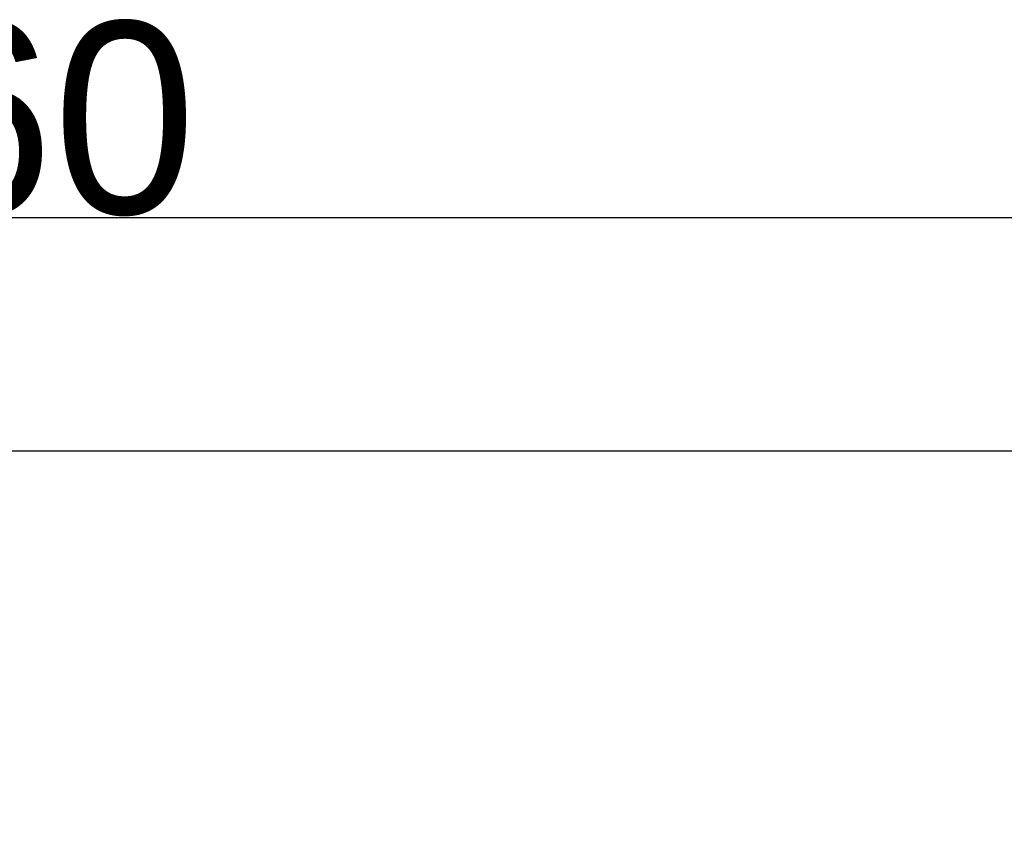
# Model space of a CAD drawing. Header units: millimetres. Extents: x 5506 to 8006, y 2083 to 4083.
# Tile 20 of 22: x 6082 to 6338, y 3249 to 3461. Entities that reach past the tile are written whole.
import ezdxf

# ---------------------------------------------------------------- set-up
doc = ezdxf.new("R2010")
doc.units = ezdxf.units.MM
doc.dimstyles.new('ISO-25', dxfattribs={"dimtxt": 2.5, "dimasz": 40, "dimexe": 30, "dimexo": 0.625, "dimtad": 1, "dimdec": 4, "dimdsep": 46, "dimlunit": 6, "dimtxsty": 'Standard', "dimcen": 2.5, "dimadec": 0, "dimazin": 0, "dimtfac": 1, "dimtdec": 4, "dimtmove": 0, "dimatfit": 3, "dimfxl": 1, "dimtolj": 1, "dimtzin": 0, "dimarcsym": 0})

# ---------------------------------------------------------------- blocks, each defined once
blk = doc.blocks.new('*D44')
at = {"color": 0, "lineweight": -2}
for p, q in [((5775.58, 3346.37), (5775.58, 3439.69)), ((6405.58, 3346.37), (6405.58, 3439.69)), ((5815.58, 3409.69), (6365.58, 3409.69))]:
    blk.add_line(p, q, dxfattribs=at)
at = {"color": 0}
for points in [[(5815.58, 3416.36), (5815.58, 3403.03), (5775.58, 3409.69)], [(6365.58, 3403.03), (6365.58, 3416.36), (6405.58, 3409.69)]]:
    blk.add_solid(points, dxfattribs=at)
at = {"layer": 'Defpoints', "color": 0}
for p in [(6405.58, 3409.69), (5775.58, 3345.75), (6405.58, 3345.75)]:
    blk.add_point(p, dxfattribs=at)
at = {"color": 0, "insert": (6090.58, 3435.32), "char_height": 2.5, "attachment_point": 5}
blk.add_mtext('\\A1;{{\\H20x;60}}', dxfattribs=at)
blk = doc.blocks.new('*D68')
at = {"color": 0, "lineweight": -2}
for p, q in [((6403.05, 3348.9), (6505.63, 3348.9)), ((6475.63, 3308.9), (6475.63, 2487.04)), ((6248.7, 2447.04), (6505.63, 2447.04))]:
    blk.add_line(p, q, dxfattribs=at)
at = {"color": 0}
for points in [[(6482.3, 3308.9), (6468.96, 3308.9), (6475.63, 3348.9)], [(6468.96, 2487.04), (6482.3, 2487.04), (6475.63, 2447.04)]]:
    blk.add_solid(points, dxfattribs=at)
at = {"layer": 'Defpoints', "color": 0}
for p in [(6402.43, 3348.9), (6248.08, 2447.04), (6475.63, 2447.04)]:
    blk.add_point(p, dxfattribs=at)
at = {"color": 0, "insert": (6450.01, 2897.97), "char_height": 2.5, "attachment_point": 5, "rotation": 90}
blk.add_mtext('\\A1;{\\H20x;85.9}', dxfattribs=at)

msp = doc.modelspace()

# ---------------------------------------------------------------- linework, layer by layer
msp.add_line((5778.73176, 3348.89705), (6402.42624, 3348.89705))

# ---------------------------------------------------------------- dimensions: what is measured, and where the dimension line sits
at = {"color": 0}
dim = msp.add_linear_dim(base=(6405.579, 3409.69385), p1=(5775.57903, 3345.74702), p2=(6405.579, 3345.74699), text='{{\\H20x;60}}', dimstyle='ISO-25', dxfattribs=at)
dim.commit()
dim.dimension.update_dxf_attribs({"geometry": '*D44', "text_midpoint": (6090.57902, 3435.31885)})
dim = msp.add_linear_dim(base=(6475.63102, 2447.0447), p1=(6402.42624, 3348.89705), p2=(6248.079, 2447.0447), angle=90, text='{\\H20x;85.9}', dimstyle='ISO-25', override={"dimdec": 2, "dimtxsty": 'Standard'}, dxfattribs=at)
dim.commit()
dim.dimension.update_dxf_attribs({"geometry": '*D68', "text_midpoint": (6450.00602, 2897.97087)})

doc.saveas('drawing.dxf')
